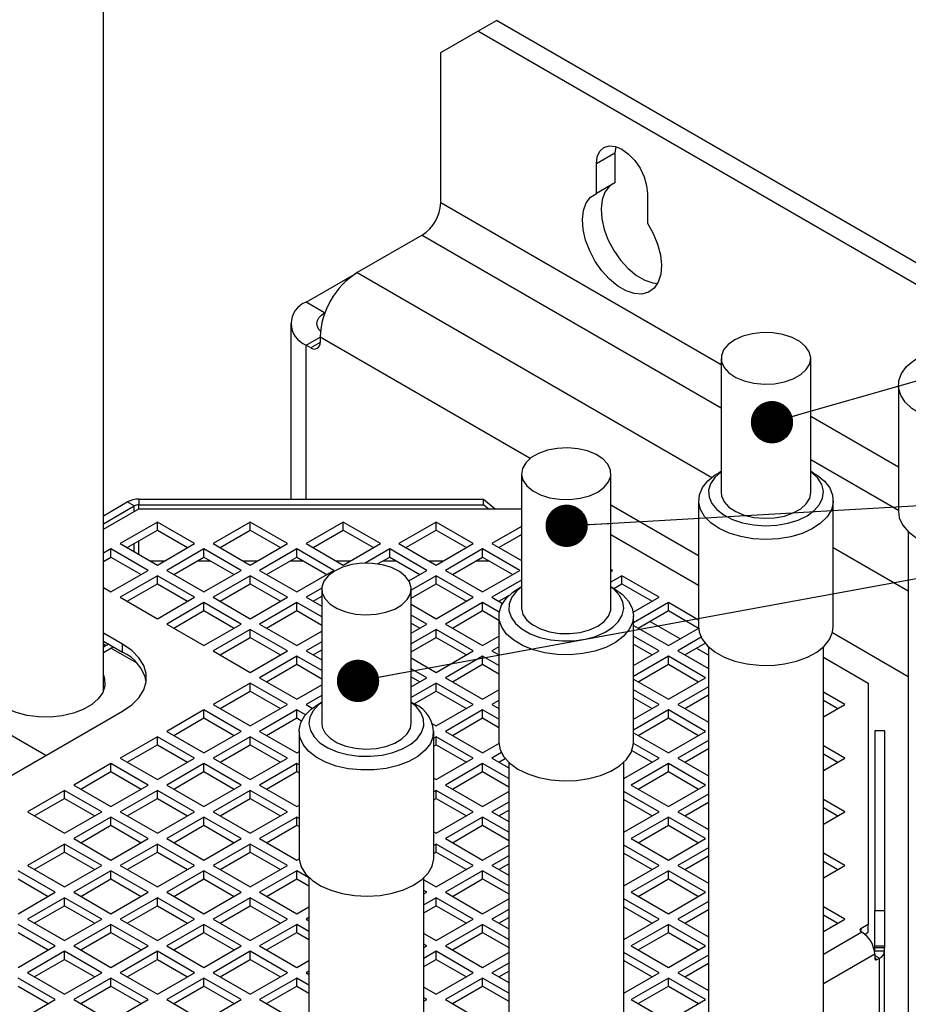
# Model space of a CAD drawing. Header units: millimetres. Extents: x 16 to 577, y 6 to 416.
# Tile 65 of 119: x 363 to 382, y 334 to 356. Entities that reach past the tile are written whole.
import ezdxf

# ---------------------------------------------------------------- set-up
doc = ezdxf.new("R2010")
doc.units = ezdxf.units.MM
doc.layers.add('SLD-0', color=7, linetype='Continuous')
doc.dimstyles.new('SLDDIMSTYLE3', dxfattribs={"dimtxt": 0.18, "dimasz": 0.92, "dimexe": 0, "dimexo": 0.0625, "dimgap": 0, "dimtad": 0, "dimtih": 1, "dimtoh": 1, "dimdec": 0, "dimrnd": 1e-09, "dimzin": 0, "dimdsep": 46, "dimtxsty": 'Standard', "dimblk1": 'DOT', "dimblk2": 'DOT', "dimsah": 1, "dimcen": 0.09, "dimadec": 0, "dimazin": 0, "dimtfac": 0.92, "dimtdec": 0, "dimtofl": 0, "dimtmove": 0, "dimatfit": 3, "dimldrblk": 'DOT', "dimfxl": 1, "dimfrac": 2, "dimtolj": 1, "dimtzin": 0, "dimarcsym": 0})

# ---------------------------------------------------------------- blocks, each defined once
blk = doc.blocks.new('_Dot')
at = {"color": 0, "linetype": 'ByBlock', "lineweight": -2}
blk.add_line((-0.5, 0), (-1, 0), dxfattribs=at)
at = {"color": 0, "linetype": 'ByBlock', "const_width": 0.5}
blk.add_lwpolyline([(-0.25, 0, 1), (0.25, 0, 1)], format="xyb", close=True, dxfattribs=at)

msp = doc.modelspace()

# ---------------------------------------------------------------- linework, layer by layer
at = {"color": 7, "linetype": 'Continuous', "lineweight": 25}
for p, q in [((364.8339, 341.2837), (364.8339, 356.2981)), ((372.9783, 355.6289), (373.3823, 355.8622)), ((382.6117, 350.5342), (373.3823, 355.8622)), ((372.1702, 355.1623), (372.9783, 355.6289)), ((382.6117, 350.0677), (372.9783, 355.6289)), ((372.1702, 351.8961), (372.1702, 355.1623)), ((375.9582, 352.9754), (375.5542, 352.7421)), ((375.9749, 353.1216), (375.9582, 352.9754)), ((375.9582, 352.9754), (375.9582, 352.3316)), ((375.5542, 352.0983), (375.5542, 352.7421)), ((375.9582, 352.3316), (375.5542, 352.0983)), ((378.2681, 348.3758), (372.1702, 351.8961)), ((376.6653, 352.1007), (376.6653, 351.4568)), ((371.7661, 351.1962), (370.3519, 350.3798)), ((371.7661, 351.1962), (378.2681, 347.4427)), ((369.2407, 349.7382), (370.3348, 350.3698)), ((370.3519, 350.3798), (378.0635, 345.928)), ((369.6448, 349.5049), (369.2407, 349.7382)), ((369.6448, 349.5049), (369.652, 349.509)), ((369.6448, 349.5049), (369.6448, 349.4902)), ((368.906, 349.2716), (368.906, 345.455)), ((369.2407, 348.8051), (369.5438, 348.9801)), ((369.5438, 348.9801), (369.5438, 348.8635)), ((374.1134, 346.3421), (369.5438, 348.9801)), ((369.3417, 348.7468), (369.2407, 348.8051)), ((369.2407, 345.455), (369.2407, 348.8051)), ((369.5438, 348.8634), (369.3417, 348.7468)), ((378.2681, 348.5169), (378.2681, 345.6007)), ((380.2144, 345.6007), (380.2144, 348.5169)), ((382.1206, 347.9333), (382.1206, 345.1921)), ((382.1206, 346.1518), (380.2144, 347.2523)), ((380.2144, 346.3192), (382.1206, 345.2187)), ((373.9244, 346.0094), (373.9244, 343.0932)), ((375.8707, 343.0932), (375.8707, 346.0094)), ((378.2681, 346.0594), (378.2057, 346.0234)), ((380.2768, 346.0234), (380.2144, 346.0594)), ((364.8339, 345.0948), (365.3532, 345.3946)), ((364.8339, 344.9199), (365.5047, 345.3072)), ((365.5047, 345.3072), (365.3532, 345.3946)), ((365.5047, 345.1905), (365.5047, 345.3072)), ((365.6058, 345.455), (365.6058, 345.3313)), ((365.6058, 345.455), (373.098, 345.455)), ((365.6058, 345.3313), (373.098, 345.3313)), ((365.6058, 345.2489), (365.6058, 345.3313)), ((373.098, 345.3313), (373.098, 345.455)), ((373.098, 345.455), (373.3505, 345.2489)), ((373.199, 345.2489), (373.098, 345.3313)), ((377.7769, 344.2272), (375.8707, 345.3276)), ((377.7769, 345.4258), (377.7769, 342.6845)), ((380.7055, 342.6845), (380.7055, 345.4258)), ((364.8339, 344.8032), (365.6058, 345.2489)), ((365.6058, 345.2489), (373.9244, 345.2489)), ((366.0082, 344.9564), (365.2001, 344.4898)), ((366.8164, 344.4898), (366.0082, 344.9564)), ((366.0082, 344.7814), (366.0082, 344.9564)), ((368.0285, 344.9564), (367.2204, 344.4898)), ((368.8367, 344.4898), (368.0285, 344.9564)), ((368.0285, 344.7814), (368.0285, 344.9564)), ((370.0488, 344.9564), (369.2407, 344.4898)), ((370.857, 344.4898), (370.0488, 344.9564)), ((370.0488, 344.7814), (370.0488, 344.9564)), ((372.0691, 344.9564), (371.261, 344.4898)), ((372.8773, 344.4898), (372.0691, 344.9564)), ((372.0691, 344.7814), (372.0691, 344.9564)), ((373.9244, 344.8611), (373.2813, 344.4898)), ((365.3517, 344.4024), (366.0082, 344.7814)), ((366.0082, 344.7814), (366.6648, 344.4024)), ((367.372, 344.4024), (368.0285, 344.7814)), ((368.0285, 344.7814), (368.6851, 344.4024)), ((369.3923, 344.4024), (370.0488, 344.7814)), ((370.0488, 344.7814), (370.7054, 344.4024)), ((371.4126, 344.4024), (372.0691, 344.7814)), ((372.0691, 344.7814), (372.7257, 344.4024)), ((373.4329, 344.4024), (373.9244, 344.6861)), ((375.8707, 344.6861), (377.7769, 343.5857)), ((382.3349, 344.7518), (382.3349, 329.7374)), ((365.2001, 344.4898), (366.0082, 344.0233)), ((365.5047, 344.314), (365.5047, 344.4907)), ((365.6058, 344.2557), (365.6058, 344.549)), ((366.0082, 344.0233), (366.8164, 344.4898)), ((367.2204, 344.4898), (368.0285, 344.0233)), ((368.0285, 344.0233), (368.8367, 344.4898)), ((369.2407, 344.4898), (370.0488, 344.0233)), ((370.0488, 344.0233), (370.857, 344.4898)), ((371.261, 344.4898), (372.0691, 344.0233)), ((372.0691, 344.0233), (372.8773, 344.4898)), ((373.2813, 344.4898), (373.9244, 344.1186)), ((380.7055, 344.4028), (382.3349, 343.4622)), ((364.9981, 344.3732), (364.8339, 344.2784)), ((364.8339, 344.1034), (364.9981, 344.1982)), ((365.8062, 343.9067), (364.9981, 344.3732)), ((364.9981, 344.1982), (364.9981, 344.3732)), ((364.9981, 344.1982), (365.6547, 343.8192)), ((367.0184, 344.3732), (366.2103, 343.9067)), ((366.3618, 343.8192), (367.0184, 344.1982)), ((367.8265, 343.9067), (367.0184, 344.3732)), ((367.0184, 344.1982), (367.0184, 344.3732)), ((367.0184, 344.1982), (367.675, 343.8192)), ((369.0387, 344.3732), (368.2306, 343.9067)), ((368.3821, 343.8192), (369.0387, 344.1982)), ((369.8468, 343.9067), (369.0387, 344.3732)), ((369.0387, 344.1982), (369.0387, 344.3732)), ((369.0387, 344.1982), (369.6953, 343.8192)), ((371.059, 344.3732), (370.5223, 344.0634)), ((370.7954, 344.0461), (371.059, 344.1982)), ((371.8671, 343.9067), (371.059, 344.3732)), ((371.059, 344.1982), (371.059, 344.3732)), ((371.059, 344.1982), (371.7156, 343.8192)), ((373.0793, 344.3732), (372.2712, 343.9067)), ((372.4227, 343.8192), (373.0793, 344.1982)), ((373.8874, 343.9067), (373.0793, 344.3732)), ((373.0793, 344.1982), (373.0793, 344.3732)), ((373.0793, 344.1982), (373.7359, 343.8192)), ((366.1594, 344.1106), (365.857, 344.1106)), ((367.1702, 344.1106), (366.8666, 344.1106)), ((368.1797, 344.1106), (367.8773, 344.1106)), ((369.1905, 344.1106), (368.8869, 344.1106)), ((370.2, 344.1106), (369.8976, 344.1106)), ((371.2108, 344.1106), (370.9072, 344.1106)), ((372.2203, 344.1106), (371.9179, 344.1106)), ((373.2311, 344.1106), (372.9275, 344.1106)), ((364.9981, 343.4402), (365.8062, 343.9067)), ((366.0082, 343.7901), (365.2001, 343.3235)), ((366.8164, 343.3235), (366.0082, 343.7901)), ((366.0082, 343.6151), (366.0082, 343.7901)), ((366.2103, 343.9067), (367.0184, 343.4402)), ((367.0184, 343.4402), (367.8265, 343.9067)), ((368.0285, 343.7901), (367.2204, 343.3235)), ((368.8367, 343.3235), (368.0285, 343.7901)), ((368.0285, 343.6151), (368.0285, 343.7901)), ((368.2306, 343.9067), (369.0387, 343.4402)), ((369.0387, 343.4402), (369.8468, 343.9067)), ((371.4762, 343.681), (371.8671, 343.9067)), ((372.0691, 343.7901), (371.5271, 343.4771)), ((372.8773, 343.3235), (372.0691, 343.7901)), ((372.0691, 343.6151), (372.0691, 343.7901)), ((372.2712, 343.9067), (373.0793, 343.4402)), ((373.0793, 343.4402), (373.8874, 343.9067)), ((375.9077, 343.9067), (375.8707, 343.9281)), ((375.8707, 343.8853), (375.9077, 343.9067)), ((376.1098, 343.7901), (375.8707, 343.6521)), ((376.9179, 343.3235), (376.1098, 343.7901)), ((376.1098, 343.6151), (376.1098, 343.7901)), ((365.3517, 343.2361), (366.0082, 343.6151)), ((366.0082, 343.6151), (366.6648, 343.2361)), ((367.372, 343.2361), (368.0285, 343.6151)), ((368.0285, 343.6151), (368.6851, 343.2361)), ((371.5271, 343.3022), (372.0691, 343.6151)), ((372.0691, 343.6151), (372.7257, 343.2361)), ((373.9244, 343.6948), (373.2813, 343.3235)), ((373.9244, 343.5519), (373.862, 343.5159)), ((375.9331, 343.5159), (375.8707, 343.5519)), ((375.9355, 343.5145), (376.1098, 343.6151)), ((376.1098, 343.6151), (376.7663, 343.2361)), ((364.8339, 343.535), (364.9981, 343.4402)), ((369.5813, 343.5201), (369.2407, 343.3235)), ((369.3923, 343.2361), (369.5808, 343.3449)), ((369.5808, 343.5019), (369.5808, 340.5857)), ((371.5271, 340.5857), (371.5271, 343.5019)), ((373.4329, 343.2361), (373.6517, 343.3624)), ((365.2001, 343.3235), (366.0082, 342.857)), ((366.0082, 342.857), (366.8164, 343.3235)), ((367.0184, 343.2069), (366.2103, 342.7404)), ((367.8265, 342.7404), (367.0184, 343.2069)), ((367.0184, 343.0319), (367.0184, 343.2069)), ((367.2204, 343.3235), (368.0285, 342.857)), ((368.0285, 342.857), (368.8367, 343.3235)), ((369.0387, 343.2069), (368.2306, 342.7404)), ((369.5808, 342.894), (369.0387, 343.2069)), ((369.0387, 343.0319), (369.0387, 343.2069)), ((369.2407, 343.3235), (369.5808, 343.1272)), ((371.5271, 343.17), (372.0691, 342.857)), ((372.0691, 342.857), (372.8773, 343.3235)), ((373.0793, 343.2069), (372.2712, 342.7404)), ((373.4399, 342.9987), (373.0793, 343.2069)), ((373.0793, 343.0319), (373.0793, 343.2069)), ((373.2813, 343.3235), (373.5114, 343.1907)), ((376.3552, 342.9987), (376.9179, 343.3235)), ((377.1199, 343.2069), (376.3619, 342.7693)), ((377.7769, 342.8276), (377.1199, 343.2069)), ((377.1199, 343.0319), (377.1199, 343.2069)), ((366.3618, 342.6529), (367.0184, 343.0319)), ((367.0184, 343.0319), (367.675, 342.6529)), ((368.3821, 342.6529), (369.0387, 343.0319)), ((369.0387, 343.0319), (369.5808, 342.719)), ((371.8671, 342.7404), (371.5271, 342.9367)), ((372.4227, 342.6529), (373.0793, 343.0319)), ((373.0793, 343.0319), (373.4333, 342.8276)), ((373.4333, 342.9182), (373.4333, 340.177)), ((376.3621, 343.0027), (376.3536, 343.0076)), ((376.3619, 340.177), (376.3619, 342.9182)), ((376.4633, 342.6529), (377.1199, 343.0319)), ((377.1199, 343.0319), (377.7765, 342.6529)), ((366.2103, 342.7404), (367.0184, 342.2739)), ((367.0184, 342.2739), (367.8265, 342.7404)), ((368.2306, 342.7404), (369.0387, 342.2739)), ((371.5271, 342.7617), (371.7156, 342.6529)), ((371.5271, 342.5441), (371.8671, 342.7404)), ((372.2712, 342.7404), (373.0793, 342.2739)), ((376.3619, 342.7115), (377.1199, 342.2739)), ((377.3723, 342.4196), (376.7157, 342.7986)), ((365.2506, 342.303), (364.8339, 342.5436)), ((368.0285, 342.6238), (367.2204, 342.1572)), ((368.8367, 342.1572), (368.0285, 342.6238)), ((368.0285, 342.4488), (368.0285, 342.6238)), ((369.0387, 342.2739), (369.5808, 342.5868)), ((372.0691, 342.6238), (371.5271, 342.3108)), ((372.8773, 342.1572), (372.0691, 342.6238)), ((372.0691, 342.4488), (372.0691, 342.6238)), ((373.0793, 342.2739), (373.4333, 342.4782)), ((376.9179, 342.1572), (376.3619, 342.4782)), ((377.1199, 342.2739), (377.7779, 342.6537)), ((382.3349, 341.596), (380.6862, 342.5477)), ((364.8339, 342.3686), (365.2506, 342.1281)), ((364.8339, 342.3103), (364.8971, 342.2738)), ((364.8971, 342.2738), (364.8339, 342.2373)), ((364.9494, 342.3019), (364.8971, 342.2738)), ((365.2506, 342.1281), (365.2506, 342.303)), ((367.372, 342.0698), (368.0285, 342.4488)), ((368.0285, 342.4488), (368.6851, 342.0698)), ((369.5808, 342.3536), (369.2407, 342.1572)), ((371.5271, 342.1359), (372.0691, 342.4488)), ((372.0691, 342.4488), (372.7257, 342.0698)), ((376.3619, 342.3033), (376.7663, 342.0698)), ((377.8332, 342.4524), (377.3219, 342.1572)), ((377.4735, 342.0698), (377.9159, 342.3251)), ((364.8339, 342.1207), (364.9981, 342.2155)), ((364.9981, 342.2155), (365.0504, 342.2436)), ((365.5537, 341.8948), (364.9981, 342.2155)), ((367.2204, 342.1572), (368.0285, 341.6907)), ((368.0285, 341.6907), (368.8367, 342.1572)), ((369.2407, 342.1572), (369.5808, 341.9609)), ((369.3923, 342.0698), (369.5808, 342.1786)), ((372.0691, 341.6907), (372.8773, 342.1572)), ((373.4333, 342.245), (373.2813, 342.1572)), ((373.2813, 342.1572), (373.4333, 342.0695)), ((373.4329, 342.0698), (373.4333, 342.07)), ((376.3619, 341.8363), (376.9179, 342.1572)), ((377.3219, 342.1572), (377.9912, 341.7709)), ((377.9912, 342.0623), (377.7259, 342.2155)), ((377.9912, 342.2442), (377.9912, 328.8986)), ((380.4912, 329.2484), (380.4912, 342.2442)), ((369.0387, 342.0406), (368.2306, 341.5741)), ((368.3821, 341.4866), (369.0387, 341.8656)), ((369.5808, 341.7277), (369.0387, 342.0406)), ((369.0387, 341.8656), (369.0387, 342.0406)), ((369.0387, 341.8656), (369.5808, 341.5527)), ((371.5271, 342.0037), (372.0691, 341.6907)), ((373.0793, 342.0406), (372.2712, 341.5741)), ((372.4227, 341.4866), (373.0793, 341.8656)), ((373.4333, 341.8363), (373.0793, 342.0406)), ((373.0793, 341.8656), (373.0793, 342.0406)), ((373.0793, 341.8656), (373.4333, 341.6613)), ((377.1199, 342.0406), (376.3619, 341.603)), ((376.4633, 341.4866), (377.1199, 341.8656)), ((377.928, 341.5741), (377.1199, 342.0406)), ((377.1199, 341.8656), (377.1199, 342.0406)), ((377.1199, 341.8656), (377.7765, 341.4866)), ((380.4912, 342.0188), (381.4652, 341.4565)), ((371.8671, 341.5741), (371.5271, 341.7704)), ((368.0285, 341.4575), (367.2204, 340.9909)), ((368.8367, 340.9909), (368.0285, 341.4575)), ((368.0285, 341.2825), (368.0285, 341.4575)), ((368.2306, 341.5741), (369.0387, 341.1076)), ((369.0387, 341.1076), (369.5808, 341.4205)), ((371.5271, 341.5954), (371.7156, 341.4866)), ((371.5271, 341.3778), (371.8671, 341.5741)), ((372.0691, 341.4575), (371.5271, 341.1445)), ((372.8773, 340.9909), (372.0691, 341.4575)), ((372.0691, 341.2825), (372.0691, 341.4575)), ((372.2712, 341.5741), (373.0793, 341.1076)), ((376.3619, 341.5452), (377.1199, 341.1076)), ((377.1199, 341.1076), (377.928, 341.5741)), ((381.4652, 341.4565), (381.4652, 336.21)), ((367.372, 340.9035), (368.0285, 341.2825)), ((368.0285, 341.2825), (368.6851, 340.9035)), ((369.5808, 341.1873), (369.2407, 340.9909)), ((371.5918, 341.007), (372.0691, 341.2825)), ((372.0691, 341.2825), (372.7257, 340.9035)), ((373.0793, 341.1076), (373.4333, 341.3119)), ((376.9179, 340.9909), (376.3619, 341.3119)), ((377.9912, 341.3773), (377.3219, 340.9909)), ((377.4735, 340.9035), (377.9912, 341.2023)), ((380.9585, 340.9909), (380.4912, 341.2607)), ((367.2204, 340.9909), (368.0285, 340.5244)), ((368.0285, 340.5244), (368.8367, 340.9909)), ((369.2407, 340.9909), (369.376, 340.9128)), ((369.5808, 341.0444), (369.5183, 341.0083)), ((371.5895, 341.0083), (371.5271, 341.0444)), ((372.0691, 340.5244), (372.8773, 340.9909)), ((373.4333, 341.0787), (373.2813, 340.9909)), ((373.2813, 340.9909), (373.4333, 340.9032)), ((376.3619, 341.137), (376.7663, 340.9035)), ((376.3619, 340.67), (376.9179, 340.9909)), ((377.3219, 340.9909), (377.9912, 340.6046)), ((380.4912, 341.0857), (380.8069, 340.9035)), ((380.4912, 340.7212), (380.9585, 340.9909)), ((361.513, 338.6875), (365.2506, 340.8452)), ((367.0184, 340.8743), (366.2103, 340.4078)), ((367.8265, 340.4078), (367.0184, 340.8743)), ((367.0184, 340.6993), (367.0184, 340.8743)), ((369.0387, 340.8743), (368.2306, 340.4078)), ((369.2256, 340.7664), (369.0387, 340.8743)), ((369.0387, 340.6993), (369.0387, 340.8743)), ((373.0793, 340.8743), (372.2712, 340.4078)), ((373.4333, 340.67), (373.0793, 340.8743)), ((373.0793, 340.6993), (373.0793, 340.8743)), ((373.4329, 340.9035), (373.4333, 340.9037)), ((377.1199, 340.8743), (376.3619, 340.4367)), ((377.928, 340.4078), (377.1199, 340.8743)), ((377.1199, 340.6993), (377.1199, 340.8743)), ((363.5838, 339.8829), (362.2707, 340.641)), ((366.3618, 340.3203), (367.0184, 340.6993)), ((367.0184, 340.6993), (367.675, 340.3203)), ((368.3821, 340.3203), (369.0387, 340.6993)), ((369.0387, 340.6993), (369.1439, 340.6386)), ((371.9924, 340.5687), (372.0691, 340.5244)), ((372.4227, 340.3203), (373.0793, 340.6993)), ((373.0793, 340.6993), (373.4333, 340.495)), ((376.4633, 340.3203), (377.1199, 340.6993)), ((377.1199, 340.6993), (377.7765, 340.3203)), ((366.2103, 340.4078), (367.0184, 339.9413)), ((367.0184, 339.9413), (367.8265, 340.4078)), ((368.2306, 340.4078), (369.0387, 339.9413)), ((369.0896, 340.4107), (369.0896, 337.6694)), ((372.0182, 337.6694), (372.0182, 340.4107)), ((372.2712, 340.4078), (373.0793, 339.9413)), ((376.3619, 340.3789), (377.1199, 339.9413)), ((377.1199, 339.9413), (377.928, 340.4078)), ((381.8223, 340.4186), (381.608, 340.4186)), ((381.608, 340.4186), (381.608, 336.5143)), ((381.8223, 340.4186), (381.8223, 336.5143)), ((366.0082, 340.2912), (365.2001, 339.8247)), ((366.8164, 339.8247), (366.0082, 340.2912)), ((366.0082, 340.1162), (366.0082, 340.2912)), ((368.0285, 340.2912), (367.2204, 339.8247)), ((368.8367, 339.8247), (368.0285, 340.2912)), ((368.0285, 340.1162), (368.0285, 340.2912)), ((372.0691, 340.2912), (372.0182, 340.2618)), ((372.8773, 339.8247), (372.0691, 340.2912)), ((372.0691, 340.1162), (372.0691, 340.2912)), ((373.0793, 339.9413), (373.4343, 340.1462)), ((376.9179, 339.8247), (376.3609, 340.1462)), ((377.9912, 340.211), (377.3219, 339.8247)), ((365.3517, 339.7372), (366.0082, 340.1162)), ((366.0082, 340.1162), (366.6648, 339.7372)), ((367.372, 339.7372), (368.0285, 340.1162)), ((368.0285, 340.1162), (368.6851, 339.7372)), ((369.0387, 339.9413), (369.0896, 339.9707)), ((372.0182, 340.0868), (372.0691, 340.1162)), ((372.0691, 340.1162), (372.7257, 339.7372)), ((373.4896, 339.9449), (373.2813, 339.8247)), ((376.3261, 339.9913), (376.7663, 339.7372)), ((377.4735, 339.7372), (377.9912, 340.0361)), ((380.9585, 339.8247), (380.4912, 340.0944)), ((380.4912, 339.9194), (380.8069, 339.7372)), ((364.9981, 339.708), (364.19, 339.2415)), ((365.8062, 339.2415), (364.9981, 339.708)), ((364.9981, 339.533), (364.9981, 339.708)), ((365.2001, 339.8247), (366.0082, 339.3581)), ((366.0082, 339.3581), (366.8164, 339.8247)), ((367.0184, 339.708), (366.2103, 339.2415)), ((367.8265, 339.2415), (367.0184, 339.708)), ((367.0184, 339.533), (367.0184, 339.708)), ((367.2204, 339.8247), (368.0285, 339.3581)), ((368.0285, 339.3581), (368.8367, 339.8247)), ((369.0387, 339.708), (368.2306, 339.2415)), ((369.0896, 339.6786), (369.0387, 339.708)), ((369.0387, 339.533), (369.0387, 339.708)), ((372.0691, 339.3581), (372.8773, 339.8247)), ((373.0793, 339.708), (372.2712, 339.2415)), ((373.6476, 339.38), (373.0793, 339.708)), ((373.0793, 339.533), (373.0793, 339.708)), ((373.2813, 339.8247), (373.6476, 339.6132)), ((373.4329, 339.7372), (373.5722, 339.8176)), ((373.6476, 339.7367), (373.6476, 324.7223)), ((376.1476, 339.38), (376.9179, 339.8247)), ((376.1476, 324.7223), (376.1476, 339.7367)), ((377.1199, 339.708), (376.3118, 339.2415)), ((377.928, 339.2415), (377.1199, 339.708)), ((377.1199, 339.533), (377.1199, 339.708)), ((377.3219, 339.8247), (377.9912, 339.4383)), ((380.4912, 339.5549), (380.9585, 339.8247)), ((364.3415, 339.154), (364.9981, 339.533)), ((364.9981, 339.533), (365.6547, 339.154)), ((366.3618, 339.154), (367.0184, 339.533)), ((367.0184, 339.533), (367.675, 339.154)), ((368.3821, 339.154), (369.0387, 339.533)), ((369.0387, 339.533), (369.0896, 339.5036)), ((372.4227, 339.154), (373.0793, 339.533)), ((373.0793, 339.533), (373.6476, 339.205)), ((376.4633, 339.154), (377.1199, 339.533)), ((377.1199, 339.533), (377.7765, 339.154)), ((372.0182, 339.3875), (372.0691, 339.3581)), ((363.9879, 339.1249), (363.1798, 338.6584)), ((364.796, 338.6584), (363.9879, 339.1249)), ((363.9879, 338.9499), (363.9879, 339.1249)), ((364.19, 339.2415), (364.9981, 338.775)), ((364.9981, 338.775), (365.8062, 339.2415)), ((366.0082, 339.1249), (365.2001, 338.6584)), ((366.8164, 338.6584), (366.0082, 339.1249)), ((366.0082, 338.9499), (366.0082, 339.1249)), ((366.2103, 339.2415), (367.0184, 338.775)), ((367.0184, 338.775), (367.8265, 339.2415)), ((368.0285, 339.1249), (367.2204, 338.6584)), ((368.8367, 338.6584), (368.0285, 339.1249)), ((368.0285, 338.9499), (368.0285, 339.1249)), ((368.2306, 339.2415), (369.0387, 338.775)), ((372.0691, 339.1249), (372.0182, 339.0955)), ((372.8773, 338.6584), (372.0691, 339.1249)), ((372.0691, 338.9499), (372.0691, 339.1249)), ((372.2712, 339.2415), (373.0793, 338.775)), ((373.0793, 338.775), (373.6476, 339.103)), ((376.9179, 338.6584), (376.1476, 339.103)), ((376.3118, 339.2415), (377.1199, 338.775)), ((377.1199, 338.775), (377.928, 339.2415)), ((363.3313, 338.5709), (363.9879, 338.9499)), ((363.9879, 338.9499), (364.6445, 338.5709)), ((365.3517, 338.5709), (366.0082, 338.9499)), ((366.0082, 338.9499), (366.6648, 338.5709)), ((367.372, 338.5709), (368.0285, 338.9499)), ((368.0285, 338.9499), (368.6851, 338.5709)), ((372.0182, 338.9205), (372.0691, 338.9499)), ((372.0691, 338.9499), (372.7257, 338.5709)), ((373.6476, 338.8698), (373.2813, 338.6584)), ((376.1476, 338.9281), (376.7663, 338.5709)), ((377.9912, 339.0447), (377.3219, 338.6584)), ((377.4735, 338.5709), (377.9912, 338.8698)), ((380.9585, 338.6584), (380.4912, 338.9281)), ((363.1798, 338.6584), (363.9879, 338.1918)), ((363.9879, 338.1918), (364.796, 338.6584)), ((365.2001, 338.6584), (366.0082, 338.1918)), ((366.0082, 338.1918), (366.8164, 338.6584)), ((367.2204, 338.6584), (368.0285, 338.1918)), ((368.0285, 338.1918), (368.8367, 338.6584)), ((369.0387, 338.775), (369.0896, 338.8044)), ((372.0691, 338.1918), (372.8773, 338.6584)), ((373.2813, 338.6584), (373.6476, 338.4469)), ((373.4329, 338.5709), (373.6476, 338.6948)), ((376.1476, 338.2137), (376.9179, 338.6584)), ((377.3219, 338.6584), (377.9912, 338.272)), ((380.4912, 338.7531), (380.8069, 338.5709)), ((380.4912, 338.3886), (380.9585, 338.6584)), ((364.9981, 338.5417), (364.19, 338.0752)), ((365.8062, 338.0752), (364.9981, 338.5417)), ((364.9981, 338.3668), (364.9981, 338.5417)), ((367.0184, 338.5417), (366.2103, 338.0752)), ((367.8265, 338.0752), (367.0184, 338.5417)), ((367.0184, 338.3668), (367.0184, 338.5417)), ((369.0387, 338.5417), (368.2306, 338.0752)), ((369.0896, 338.5123), (369.0387, 338.5417)), ((369.0387, 338.3668), (369.0387, 338.5417)), ((373.0793, 338.5417), (372.2712, 338.0752)), ((373.6476, 338.2137), (373.0793, 338.5417)), ((373.0793, 338.3668), (373.0793, 338.5417)), ((377.1199, 338.5417), (376.3118, 338.0752)), ((377.928, 338.0752), (377.1199, 338.5417)), ((377.1199, 338.3668), (377.1199, 338.5417)), ((364.3415, 337.9877), (364.9981, 338.3668)), ((364.9981, 338.3668), (365.6547, 337.9877)), ((366.3618, 337.9877), (367.0184, 338.3668)), ((367.0184, 338.3668), (367.675, 337.9877)), ((368.3821, 337.9877), (369.0387, 338.3668)), ((369.0387, 338.3668), (369.0896, 338.3373)), ((372.0182, 338.2212), (372.0691, 338.1918)), ((372.4227, 337.9877), (373.0793, 338.3668)), ((373.0793, 338.3668), (373.6476, 338.0387)), ((376.4633, 337.9877), (377.1199, 338.3668)), ((377.1199, 338.3668), (377.7765, 337.9877)), ((364.19, 338.0752), (364.9981, 337.6087)), ((364.9981, 337.6087), (365.8062, 338.0752)), ((366.2103, 338.0752), (367.0184, 337.6087)), ((367.0184, 337.6087), (367.8265, 338.0752)), ((368.2306, 338.0752), (369.0387, 337.6087)), ((372.2712, 338.0752), (373.0793, 337.6087)), ((376.3118, 338.0752), (377.1199, 337.6087)), ((377.1199, 337.6087), (377.928, 338.0752)), ((363.9879, 337.9586), (363.1798, 337.4921)), ((363.3313, 337.4046), (363.9879, 337.7836)), ((364.796, 337.4921), (363.9879, 337.9586)), ((363.9879, 337.7836), (363.9879, 337.9586)), ((363.9879, 337.7836), (364.6445, 337.4046)), ((366.0082, 337.9586), (365.2001, 337.4921)), ((365.3517, 337.4046), (366.0082, 337.7836)), ((366.8164, 337.4921), (366.0082, 337.9586)), ((366.0082, 337.7836), (366.0082, 337.9586)), ((366.0082, 337.7836), (366.6648, 337.4046)), ((368.0285, 337.9586), (367.2204, 337.4921)), ((367.372, 337.4046), (368.0285, 337.7836)), ((368.8367, 337.4921), (368.0285, 337.9586)), ((368.0285, 337.7836), (368.0285, 337.9586)), ((368.0285, 337.7836), (368.6851, 337.4046)), ((372.0691, 337.9586), (372.0182, 337.9292)), ((372.0182, 337.7542), (372.0691, 337.7836)), ((372.8773, 337.4921), (372.0691, 337.9586)), ((372.0691, 337.7836), (372.0691, 337.9586)), ((372.0691, 337.7836), (372.7257, 337.4046)), ((373.0793, 337.6087), (373.6476, 337.9367)), ((376.9179, 337.4921), (376.1476, 337.9367)), ((377.9912, 337.8784), (377.3219, 337.4921)), ((369.0387, 337.6087), (369.0906, 337.6387)), ((373.6476, 337.7035), (373.2813, 337.4921)), ((376.1476, 337.7618), (376.7663, 337.4046)), ((377.4735, 337.4046), (377.9912, 337.7035)), ((380.9585, 337.4921), (380.4912, 337.7618)), ((380.4912, 337.5868), (380.8069, 337.4046)), ((363.7859, 336.9089), (362.9778, 337.3754)), ((363.1798, 337.4921), (363.9879, 337.0255)), ((363.9879, 337.0255), (364.796, 337.4921)), ((364.9981, 337.3754), (364.19, 336.9089)), ((365.8062, 336.9089), (364.9981, 337.3754)), ((364.9981, 337.2005), (364.9981, 337.3754)), ((365.2001, 337.4921), (366.0082, 337.0255)), ((366.0082, 337.0255), (366.8164, 337.4921)), ((367.0184, 337.3754), (366.2103, 336.9089)), ((367.8265, 336.9089), (367.0184, 337.3754)), ((367.0184, 337.2005), (367.0184, 337.3754)), ((367.2204, 337.4921), (368.0285, 337.0255)), ((368.0285, 337.0255), (368.8367, 337.4921)), ((369.0387, 337.3754), (368.2306, 336.9089)), ((369.3039, 337.2223), (369.0387, 337.3754)), ((369.0387, 337.2005), (369.0387, 337.3754)), ((372.0691, 337.0255), (372.8773, 337.4921)), ((373.0793, 337.3754), (372.2712, 336.9089)), ((373.6476, 337.0474), (373.0793, 337.3754)), ((373.0793, 337.2005), (373.0793, 337.3754)), ((373.2813, 337.4921), (373.6476, 337.2806)), ((373.4329, 337.4046), (373.6476, 337.5285)), ((376.1476, 337.0474), (376.9179, 337.4921)), ((377.1199, 337.3754), (376.3118, 336.9089)), ((377.928, 336.9089), (377.1199, 337.3754)), ((377.1199, 337.2005), (377.1199, 337.3754)), ((377.3219, 337.4921), (377.9912, 337.1057)), ((380.4912, 337.2223), (380.9585, 337.4921)), ((362.9778, 337.2005), (363.6343, 336.8214)), ((364.3415, 336.8214), (364.9981, 337.2005)), ((364.9981, 337.2005), (365.6547, 336.8214)), ((366.3618, 336.8214), (367.0184, 337.2005)), ((367.0184, 337.2005), (367.675, 336.8214)), ((368.3821, 336.8214), (369.0387, 337.2005)), ((369.0387, 337.2005), (369.3039, 337.0473)), ((369.3039, 337.2292), (369.3039, 322.2147)), ((371.8039, 322.2147), (371.8039, 337.2292)), ((371.8039, 337.1787), (372.0691, 337.0255)), ((372.4227, 336.8214), (373.0793, 337.2005)), ((373.0793, 337.2005), (373.6476, 336.8724)), ((376.4633, 336.8214), (377.1199, 337.2005)), ((377.1199, 337.2005), (377.7765, 336.8214)), ((362.9778, 336.4424), (363.7859, 336.9089)), ((364.19, 336.9089), (364.9981, 336.4424)), ((364.9981, 336.4424), (365.8062, 336.9089)), ((366.2103, 336.9089), (367.0184, 336.4424)), ((367.0184, 336.4424), (367.8265, 336.9089)), ((368.2306, 336.9089), (369.0387, 336.4424)), ((371.8671, 336.9089), (371.8039, 336.9454)), ((371.8039, 336.8724), (371.8671, 336.9089)), ((372.2712, 336.9089), (373.0793, 336.4424)), ((376.3118, 336.9089), (377.1199, 336.4424)), ((377.1199, 336.4424), (377.928, 336.9089)), ((363.9879, 336.7923), (363.1798, 336.3258)), ((364.796, 336.3258), (363.9879, 336.7923)), ((363.9879, 336.6173), (363.9879, 336.7923)), ((366.0082, 336.7923), (365.2001, 336.3258)), ((366.8164, 336.3258), (366.0082, 336.7923)), ((366.0082, 336.6173), (366.0082, 336.7923)), ((368.0285, 336.7923), (367.2204, 336.3258)), ((368.8367, 336.3258), (368.0285, 336.7923)), ((368.0285, 336.6173), (368.0285, 336.7923)), ((372.0691, 336.7923), (371.8039, 336.6392)), ((372.8773, 336.3258), (372.0691, 336.7923)), ((372.0691, 336.6173), (372.0691, 336.7923)), ((373.0793, 336.4424), (373.6476, 336.7704)), ((376.9179, 336.3258), (376.1476, 336.7704)), ((377.9912, 336.7121), (377.3219, 336.3258)), ((363.3313, 336.2383), (363.9879, 336.6173)), ((363.9879, 336.6173), (364.6445, 336.2383)), ((365.3517, 336.2383), (366.0082, 336.6173)), ((366.0082, 336.6173), (366.6648, 336.2383)), ((367.372, 336.2383), (368.0285, 336.6173)), ((368.0285, 336.6173), (368.6851, 336.2383)), ((369.0387, 336.4424), (369.3039, 336.5955)), ((371.8039, 336.4642), (372.0691, 336.6173)), ((372.0691, 336.6173), (372.7257, 336.2383)), ((373.6476, 336.5372), (373.2813, 336.3258)), ((376.1476, 336.5955), (376.7663, 336.2383)), ((377.4735, 336.2383), (377.9912, 336.5372)), ((380.9585, 336.3258), (380.4912, 336.5955)), ((381.608, 336.5143), (381.8223, 336.5143)), ((381.608, 335.747), (381.608, 336.5143)), ((381.8223, 336.5143), (381.8223, 335.747)), ((363.1798, 336.3258), (363.9879, 335.8592)), ((363.9879, 335.8592), (364.796, 336.3258)), ((365.2001, 336.3258), (366.0082, 335.8592)), ((366.0082, 335.8592), (366.8164, 336.3258)), ((367.2204, 336.3258), (368.0285, 335.8592)), ((368.0285, 335.8592), (368.8367, 336.3258)), ((369.3039, 336.3622), (369.2407, 336.3258)), ((369.2407, 336.3258), (369.3039, 336.2893)), ((372.0691, 335.8592), (372.8773, 336.3258)), ((373.2813, 336.3258), (373.6476, 336.1143)), ((373.4329, 336.2383), (373.6476, 336.3622)), ((376.1476, 335.8811), (376.9179, 336.3258)), ((377.3219, 336.3258), (377.9912, 335.9394)), ((380.4912, 336.4205), (380.8069, 336.2383)), ((380.4912, 336.056), (380.9585, 336.3258)), ((363.7859, 335.7426), (362.9778, 336.2091)), ((364.9981, 336.2091), (364.19, 335.7426)), ((365.8062, 335.7426), (364.9981, 336.2091)), ((364.9981, 336.0342), (364.9981, 336.2091)), ((367.0184, 336.2091), (366.2103, 335.7426)), ((367.8265, 335.7426), (367.0184, 336.2091)), ((367.0184, 336.0342), (367.0184, 336.2091)), ((369.0387, 336.2091), (368.2306, 335.7426)), ((369.3039, 336.056), (369.0387, 336.2091)), ((369.0387, 336.0342), (369.0387, 336.2091)), ((373.0793, 336.2091), (372.2712, 335.7426)), ((373.6476, 335.8811), (373.0793, 336.2091)), ((373.0793, 336.0342), (373.0793, 336.2091)), ((377.1199, 336.2091), (376.3118, 335.7426)), ((377.928, 335.7426), (377.1199, 336.2091)), ((377.1199, 336.0342), (377.1199, 336.2091)), ((381.4652, 336.21), (381.3032, 336.1165)), ((381.3032, 336.1165), (381.3032, 336.0582)), ((381.3032, 336.0582), (381.3284, 336.0436)), ((381.4652, 336.0351), (381.4652, 336.21)), ((362.9778, 336.0342), (363.6343, 335.6551)), ((364.3415, 335.6551), (364.9981, 336.0342)), ((364.9981, 336.0342), (365.6547, 335.6551)), ((366.3618, 335.6551), (367.0184, 336.0342)), ((367.0184, 336.0342), (367.675, 335.6551)), ((368.3821, 335.6551), (369.0387, 336.0342)), ((369.0387, 336.0342), (369.3039, 335.881)), ((371.8039, 336.0124), (372.0691, 335.8592)), ((372.4227, 335.6551), (373.0793, 336.0342)), ((373.0793, 336.0342), (373.6476, 335.7061)), ((376.4633, 335.6551), (377.1199, 336.0342)), ((377.1199, 336.0342), (377.7765, 335.6551)), ((381.3284, 336.0436), (380.4912, 335.5603)), ((381.4652, 336.0351), (381.3959, 335.9951)), ((362.9778, 335.2761), (363.7859, 335.7426)), ((363.9879, 335.626), (363.1798, 335.1595)), ((364.796, 335.1595), (363.9879, 335.626)), ((363.9879, 335.451), (363.9879, 335.626)), ((364.19, 335.7426), (364.9981, 335.2761)), ((364.9981, 335.2761), (365.8062, 335.7426)), ((366.0082, 335.626), (365.2001, 335.1595)), ((366.8164, 335.1595), (366.0082, 335.626)), ((366.0082, 335.451), (366.0082, 335.626)), ((366.2103, 335.7426), (367.0184, 335.2761)), ((367.0184, 335.2761), (367.8265, 335.7426)), ((368.0285, 335.626), (367.2204, 335.1595)), ((368.8367, 335.1595), (368.0285, 335.626)), ((368.0285, 335.451), (368.0285, 335.626)), ((368.2306, 335.7426), (369.0387, 335.2761)), ((371.8671, 335.7426), (371.8039, 335.7791)), ((371.8039, 335.7061), (371.8671, 335.7426)), ((372.0691, 335.626), (371.8039, 335.4729)), ((372.8773, 335.1595), (372.0691, 335.626)), ((372.0691, 335.451), (372.0691, 335.626)), ((372.2712, 335.7426), (373.0793, 335.2761)), ((376.3118, 335.7426), (377.1199, 335.2761)), ((377.1199, 335.2761), (377.928, 335.7426)), ((381.608, 335.747), (381.8223, 335.747)), ((381.608, 335.7008), (381.608, 335.747)), ((381.8223, 335.7008), (381.608, 335.7008)), ((381.608, 335.6354), (381.608, 335.7008)), ((381.608, 335.6354), (381.8223, 335.6354)), ((381.8223, 335.747), (381.8223, 335.7008)), ((381.8223, 335.6354), (381.8223, 335.7008)), ((381.8223, 331.8093), (381.8223, 335.6354)), ((363.3313, 335.072), (363.9879, 335.451)), ((363.9879, 335.451), (364.6445, 335.072)), ((365.3517, 335.072), (366.0082, 335.451)), ((366.0082, 335.451), (366.6648, 335.072)), ((367.372, 335.072), (368.0285, 335.451)), ((368.0285, 335.451), (368.6851, 335.072)), ((369.0387, 335.2761), (369.3039, 335.4292)), ((371.8039, 335.2979), (372.0691, 335.451)), ((372.0691, 335.451), (372.7257, 335.072)), ((373.0793, 335.2761), (373.6476, 335.6041)), ((376.9179, 335.1595), (376.1476, 335.6041)), ((376.1476, 335.4292), (376.7663, 335.072)), ((377.9912, 335.5458), (377.3219, 335.1595)), ((381.6062, 335.5625), (380.4912, 334.9188)), ((381.6062, 335.5625), (381.6062, 335.475)), ((381.6062, 335.5333), (381.7072, 335.475)), ((381.6062, 335.475), (381.6567, 335.4458)), ((381.6567, 335.4458), (381.7072, 335.475)), ((381.7072, 331.7429), (381.7072, 335.475)), ((369.3039, 335.1959), (369.2407, 335.1595)), ((373.6476, 335.3709), (373.2813, 335.1595)), ((373.4329, 335.072), (373.6476, 335.1959)), ((377.4735, 335.072), (377.9912, 335.3709)), ((363.7859, 334.5763), (362.9778, 335.0428)), ((363.1798, 335.1595), (363.9879, 334.6929)), ((363.9879, 334.6929), (364.796, 335.1595)), ((364.9981, 335.0428), (364.19, 334.5763)), ((365.8062, 334.5763), (364.9981, 335.0428)), ((364.9981, 334.8679), (364.9981, 335.0428)), ((365.2001, 335.1595), (366.0082, 334.6929)), ((366.0082, 334.6929), (366.8164, 335.1595)), ((367.0184, 335.0428), (366.2103, 334.5763)), ((367.8265, 334.5763), (367.0184, 335.0428)), ((367.0184, 334.8679), (367.0184, 335.0428)), ((367.2204, 335.1595), (368.0285, 334.6929)), ((368.0285, 334.6929), (368.8367, 335.1595)), ((369.0387, 335.0428), (368.2306, 334.5763)), ((369.3039, 334.8897), (369.0387, 335.0428)), ((369.0387, 334.8679), (369.0387, 335.0428)), ((369.2407, 335.1595), (369.3039, 335.123)), ((372.0691, 334.6929), (372.8773, 335.1595)), ((373.0793, 335.0428), (372.2712, 334.5763)), ((373.6476, 334.7148), (373.0793, 335.0428)), ((373.0793, 334.8679), (373.0793, 335.0428)), ((373.2813, 335.1595), (373.6476, 334.948)), ((376.1476, 334.7148), (376.9179, 335.1595)), ((377.1199, 335.0428), (376.3118, 334.5763)), ((377.928, 334.5763), (377.1199, 335.0428)), ((377.1199, 334.8679), (377.1199, 335.0428)), ((377.3219, 335.1595), (377.9912, 334.7731)), ((362.9778, 334.8679), (363.6343, 334.4888)), ((364.3415, 334.4888), (364.9981, 334.8679)), ((364.9981, 334.8679), (365.6547, 334.4888)), ((366.3618, 334.4888), (367.0184, 334.8679)), ((367.0184, 334.8679), (367.675, 334.4888)), ((368.3821, 334.4888), (369.0387, 334.8679)), ((369.0387, 334.8679), (369.3039, 334.7147)), ((371.8039, 334.8461), (372.0691, 334.6929)), ((372.4227, 334.4888), (373.0793, 334.8679)), ((373.0793, 334.8679), (373.6476, 334.5398)), ((376.4633, 334.4888), (377.1199, 334.8679)), ((377.1199, 334.8679), (377.7765, 334.4888)), ((362.9778, 334.1098), (363.7859, 334.5763)), ((364.19, 334.5763), (364.9981, 334.1098)), ((364.9981, 334.1098), (365.8062, 334.5763)), ((366.2103, 334.5763), (367.0184, 334.1098)), ((367.0184, 334.1098), (367.8265, 334.5763)), ((368.2306, 334.5763), (369.0387, 334.1098)), ((371.8671, 334.5763), (371.8039, 334.6128)), ((371.8039, 334.5398), (371.8671, 334.5763)), ((372.2712, 334.5763), (373.0793, 334.1098)), ((376.3118, 334.5763), (377.1199, 334.1098)), ((377.1199, 334.1098), (377.928, 334.5763))]:
    msp.add_line(p, q, dxfattribs=at)
at = {"color": 7, "linetype": 'Continuous', "lineweight": 25, "flags": 128}
for points in [[(375.5542, 352.7421), (375.5731, 352.8972), (375.6286, 353.0199), (375.7169, 353.1018), (375.832, 353.1374), (375.966, 353.1241), (376.1098, 353.063), (376.2535, 352.9581), (376.3875, 352.8166), (376.5026, 352.6482), (376.5909, 352.4644), (376.6464, 352.2776), (376.6653, 352.1007)], [(375.8593, 352.2744), (375.8329, 352.252), (375.7381, 352.1278), (375.678, 351.9645), (375.6553, 351.7694), (375.6711, 351.5513), (375.7246, 351.3199), (375.8134, 351.0856), (375.9336, 350.8589), (376.0798, 350.6499), (376.2454, 350.468), (376.423, 350.3213), (376.6047, 350.2165), (376.7823, 350.1581), (376.8843, 350.1465)], [(376.6653, 351.4568), (376.7906, 351.2326), (376.8855, 350.9989), (376.9456, 350.7662), (376.9682, 350.545), (376.9525, 350.3451), (376.899, 350.1754), (376.8101, 350.0437), (376.69, 349.9558), (376.5438, 349.9155), (376.3782, 349.9248), (376.2006, 349.9832), (376.0189, 350.0881), (375.8413, 350.2348), (375.6757, 350.4167), (375.5295, 350.6257), (375.4094, 350.8524), (375.3205, 351.0867), (375.267, 351.318), (375.2513, 351.5361), (375.274, 351.7312), (375.334, 351.8945), (375.4289, 352.0187), (375.5542, 352.0983)], [(369.5511, 349.1096), (369.5209, 349.1454), (369.4884, 349.2073), (369.4774, 349.2716), (369.4884, 349.336), (369.5209, 349.3979), (369.5737, 349.4549), (369.6448, 349.5049)], [(379.8091, 348.9732), (379.6115, 349.0365), (379.394, 349.0718), (379.1682, 349.0772), (378.9464, 349.0523), (378.7405, 348.9986), (378.5615, 348.919), (378.4192, 348.8177), (378.3213, 348.7001), (378.2729, 348.5727), (378.2767, 348.4423), (378.3325, 348.3159), (378.4373, 348.2003), (378.5855, 348.1019), (378.769, 348.0257), (378.9779, 347.9761), (379.2011, 347.9556), (379.4264, 347.9654), (379.6417, 348.0049), (379.8355, 348.0721), (379.9972, 348.1632), (380.1181, 348.2734), (380.1918, 348.3967), (380.2142, 348.5265), (380.1842, 348.6557), (380.1033, 348.7775), (379.976, 348.8853), (379.8091, 348.9732)], [(385.0488, 347.9131), (385.0157, 347.7536), (384.9309, 347.6005), (384.7975, 347.4595), (384.6202, 347.3355), (384.4056, 347.2332), (384.1612, 347.1562), (383.8961, 347.1073), (383.6197, 347.0882), (383.342, 347.0997), (383.0731, 347.1413), (382.8227, 347.2115), (382.5999, 347.3078), (382.4126, 347.4267), (382.2678, 347.564), (382.1705, 347.7145), (382.1243, 347.873), (382.131, 348.0337), (382.1901, 348.1907), (382.2997, 348.3384), (382.4558, 348.4715), (382.5493, 348.5309)], [(375.8202, 345.8308), (375.8667, 345.9585), (375.8609, 346.0889), (375.8032, 346.215), (375.6967, 346.33), (375.5471, 346.4278), (375.3624, 346.503), (375.1527, 346.5515), (374.9293, 346.5709), (374.7041, 346.56), (374.4894, 346.5194), (374.2967, 346.4513), (374.1363, 346.3594), (374.017, 346.2486), (373.9452, 346.1249), (373.9247, 345.995), (373.9567, 345.8659), (374.0394, 345.7445), (374.1683, 345.6374), (374.3366, 345.5504), (374.5351, 345.488), (374.7532, 345.4538), (374.979, 345.4496), (375.2004, 345.4755), (375.4055, 345.5302), (375.5833, 345.6108), (375.724, 345.7128), (375.8202, 345.8308)], [(380.4304, 344.9325), (380.2472, 344.8115), (380.0277, 344.7127), (379.7797, 344.6397), (379.5123, 344.5951), (379.235, 344.5805), (378.958, 344.5964), (378.6913, 344.6423), (378.4444, 344.7166), (378.2263, 344.8165), (378.0449, 344.9383), (377.9067, 345.0779), (377.8168, 345.2299), (377.7783, 345.3891), (377.7927, 345.5496), (377.8595, 345.7056), (377.9762, 345.8515), (378.1387, 345.982), (378.2057, 346.0234)], [(378.2681, 346.0536), (378.2643, 346.0509), (378.1273, 345.9282), (378.036, 345.7921), (377.9939, 345.6481), (378.0029, 345.5022), (378.0627, 345.3603), (378.1706, 345.2282), (378.3224, 345.1115), (378.5119, 345.0147)], [(378.5119, 345.0147), (378.7311, 344.9419), (378.9713, 344.8961), (379.2225, 344.8792), (379.4745, 344.8918), (379.7169, 344.9334), (379.9399, 345.0024), (380.1342, 345.0958), (380.292, 345.2099), (380.4068, 345.34), (380.4738, 345.4808), (380.4904, 345.6265), (380.4559, 345.7711), (380.3716, 345.9088), (380.241, 346.0338), (380.2144, 346.0536)], [(380.2768, 346.0234), (380.3519, 345.9766), (380.5124, 345.8453), (380.627, 345.6989), (380.6915, 345.5425), (380.7035, 345.382), (380.6628, 345.223), (380.5706, 345.0714), (380.4304, 344.9325)], [(378.2681, 345.6007), (378.2767, 345.5261), (378.3325, 345.3997), (378.4373, 345.2841), (378.5855, 345.1856), (378.769, 345.1095), (378.9779, 345.0599), (379.2011, 345.0394), (379.4264, 345.0492), (379.6417, 345.0887), (379.8355, 345.1559), (379.9972, 345.247), (380.1181, 345.3571), (380.1918, 345.4804), (380.2144, 345.6007)], [(382.1206, 345.1921), (382.1409, 345.0519), (382.2129, 344.8967), (382.3345, 344.7521), (382.5013, 344.6235), (382.7073, 344.5154), (382.945, 344.4317), (383.2058, 344.3756), (383.4804, 344.3489), (383.7587, 344.3527), (384.0307, 344.3869), (384.2866, 344.4501), (384.5171, 344.5402), (384.714, 344.6538), (384.87, 344.7869), (384.9796, 344.9346), (385.0388, 345.0917), (385.0492, 345.1921)], [(370.6808, 344.0589), (370.4549, 344.0607), (370.2343, 344.0325), (370.0309, 343.9756), (369.8558, 343.8932), (369.7182, 343.7898), (369.6258, 343.6707), (369.5833, 343.5426), (369.5932, 343.4123), (369.6549, 343.2868), (369.765, 343.1729), (369.9177, 343.0768), (370.1047, 343.0035), (370.3159, 342.9572), (370.5399, 342.9401), (370.7647, 342.9534), (370.9781, 342.9963), (371.1686, 343.0664), (371.326, 343.1599), (371.4418, 343.2719), (371.5097, 343.3963), (371.5261, 343.5264), (371.4901, 343.6552), (371.4036, 343.7757), (371.2713, 343.8815), (371.1003, 343.9667), (370.8999, 344.027), (370.6808, 344.0589)], [(373.7124, 343.3226), (373.6567, 343.1802), (373.6518, 343.0342), (373.6978, 342.8906), (373.793, 342.7553), (373.9335, 342.6339), (374.1133, 342.5313), (374.3253, 342.4516), (374.5608, 342.3983), (374.81, 342.3734), (375.0628, 342.3779), (375.3088, 342.4118), (375.538, 342.4735), (375.741, 342.5606), (375.9094, 342.6695), (376.0365, 342.7958), (376.1169, 342.9342), (376.1473, 343.0792), (376.1266, 343.2247), (376.0556, 343.3648), (375.9372, 343.4938), (375.8707, 343.5461)], [(373.9244, 343.5461), (373.8167, 343.4556), (373.7124, 343.3226)], [(374.4321, 342.1168), (374.1778, 342.1821), (373.9495, 342.274), (373.7554, 342.3893), (373.6026, 342.5236), (373.4967, 342.6722), (373.4413, 342.8297), (373.4386, 342.9904), (373.4887, 343.1485), (373.5896, 343.2983), (373.7378, 343.4343), (373.862, 343.5159)], [(375.9331, 343.5159), (375.9475, 343.5075), (376.1217, 343.3821), (376.2516, 343.24), (376.3326, 343.0863), (376.3618, 342.9264), (376.338, 342.7663), (376.2622, 342.6117), (376.137, 342.4681), (375.9671, 342.3409), (375.7585, 342.2344), (375.5188, 342.1527), (375.2566, 342.0987), (374.9814, 342.0743), (374.7033, 342.0804), (374.4321, 342.1168)], [(373.9244, 343.0932), (373.9247, 343.0788), (373.9567, 342.9497), (374.0394, 342.8283), (374.1683, 342.7212), (374.3366, 342.6341), (374.5351, 342.5718), (374.7532, 342.5376), (374.979, 342.5334), (375.2004, 342.5593), (375.4055, 342.614), (375.5833, 342.6946), (375.724, 342.7966), (375.8202, 342.9146)], [(375.8202, 342.9146), (375.8667, 343.0423), (375.8707, 343.0932)], [(377.7769, 342.6845), (377.791, 342.5678), (377.8555, 342.4114), (377.97, 342.265), (378.1305, 342.1337), (378.3312, 342.0223), (378.5647, 341.9348), (378.8227, 341.8745), (379.0959, 341.8434), (379.3742, 341.8427), (379.6478, 341.8724), (379.9067, 341.9315), (380.1415, 342.0178), (380.3438, 342.1283), (380.5062, 342.2588), (380.6229, 342.4047), (380.6897, 342.5607), (380.7055, 342.6845)], [(365.2506, 340.8452), (365.4507, 340.9828), (365.6063, 341.1384), (365.7128, 341.3073), (365.7668, 341.4843), (365.7668, 341.6639), (365.7128, 341.8409), (365.6063, 342.0098), (365.4507, 342.1654), (365.2506, 342.303)], [(364.8339, 341.6311), (364.8597, 341.549), (364.8656, 341.3994), (364.8194, 341.2521), (364.7229, 341.1131), (364.58, 340.9882), (364.3967, 340.8823), (364.1803, 340.7999), (363.9396, 340.7442), (363.6844, 340.7175), (363.4252, 340.7209), (363.1724, 340.7542), (362.9363, 340.8162), (362.7266, 340.9042)], [(372.0057, 340.3004), (371.9433, 340.1438), (371.8307, 339.9969), (371.672, 339.8648), (371.4728, 339.7525), (371.2405, 339.664), (370.9833, 339.6025), (370.7106, 339.5702), (370.4323, 339.5683), (370.1583, 339.5968), (369.8986, 339.6547), (369.6627, 339.74), (369.4589, 339.8495), (369.2947, 339.9793), (369.176, 340.1246), (369.1071, 340.2803), (369.0906, 340.4408), (369.1269, 340.6001), (369.2147, 340.7526), (369.351, 340.8927), (369.5183, 341.0083)], [(369.5808, 341.0386), (369.513, 340.9852), (369.395, 340.8561), (369.3244, 340.7159), (369.3042, 340.5703), (369.3351, 340.4254), (369.4159, 340.2871), (369.5434, 340.1609), (369.7121, 340.0522), (369.9154, 339.9653), (370.1448, 339.9038), (370.3909, 339.8702)], [(370.3909, 339.8702), (370.6437, 339.8659), (370.8929, 339.8911), (371.1281, 339.9447), (371.3399, 340.0245), (371.5194, 340.1273), (371.6595, 340.2489), (371.7543, 340.3843), (371.7999, 340.5279), (371.7945, 340.6739), (371.7384, 340.8162), (371.6337, 340.9492), (371.5271, 341.0386)], [(369.5808, 340.5857), (369.5932, 340.4961), (369.6549, 340.3706), (369.765, 340.2567), (369.9177, 340.1606), (370.1047, 340.0873), (370.3159, 340.0409), (370.5399, 340.0239), (370.7647, 340.0372), (370.9781, 340.08), (371.1686, 340.1501), (371.326, 340.2437), (371.4418, 340.3557), (371.5097, 340.4801), (371.5271, 340.5857)], [(373.4333, 340.177), (373.4334, 340.1688), (373.4625, 340.0089), (373.5435, 339.8552), (373.6735, 339.7131), (373.8477, 339.5877), (374.0598, 339.4837), (374.3022, 339.4047), (374.5662, 339.3536), (374.8421, 339.3323), (375.12, 339.3415), (375.3899, 339.3809), (375.642, 339.4491), (375.8672, 339.5435), (376.0573, 339.6609), (376.2055, 339.7969), (376.3065, 339.9467), (376.3565, 340.1048), (376.3619, 340.177)], [(369.0896, 337.6694), (369.0922, 337.6191), (369.1352, 337.4603), (369.2294, 337.3091), (369.3714, 337.1709), (369.5563, 337.0507), (369.7771, 336.9529), (370.0261, 336.881), (370.2941, 336.8375), (370.5715, 336.8242), (370.8483, 336.8414), (371.1144, 336.8885), (371.3603, 336.9639), (371.5771, 337.0647), (371.7568, 337.1874), (371.8931, 337.3275), (371.981, 337.48), (372.0173, 337.6394), (372.0182, 337.6694)]]:
    msp.add_lwpolyline(points, dxfattribs=at)
at = {"color": 7, "linetype": 'Continuous', "lineweight": 25}
for centre, radius, start, end in [((371.2929, 351.936), 0.8782, 302.60548, 357.39452), ((371.2983, 348.9003), 1.7563, 122.60548, 177.39452), ((369.4178, 349.2716), 0.499, 110.78342, 249.21658), ((369.4206, 348.8435), 0.1248, 230.79671, 9.21404), ((365.5955, 344.9398), 0.5153, 88.8559, 118.04024), ((365.6016, 345.1252), 0.2061, 88.8559, 118.04024), ((364.879, 341.3001), 0.9075, 11.86109, 65.83031), ((371.3289, 340.3788), 0.6813, 353.39351, 67.51537), ((381.3142, 336.0874), 0.0312, 110.78342, 249.21658), ((381.0031, 335.535), 0.6037, 2.60548, 57.39452), ((381.5452, 335.6357), 0.0628, 337.38335, 359.68308), ((381.6257, 335.655), 0.1976, 294.37466, 354.3052), ((381.637, 335.47), 0.0312, 170.78596, 309.20329)]:
    msp.add_arc(centre, radius, start, end, dxfattribs=at)

# ---------------------------------------------------------------- leaders
at = {"layer": 'SLD-0'}
for points in [[(379.3717, 347.1286), (392.7773, 350.9511)], [(370.3707, 341.5049), (395.0582, 346.0291)], [(374.907, 344.8763), (395.0582, 346.0291)]]:
    msp.add_leader(points, dimstyle='SLDDIMSTYLE3', dxfattribs=at)

doc.saveas('drawing.dxf')
